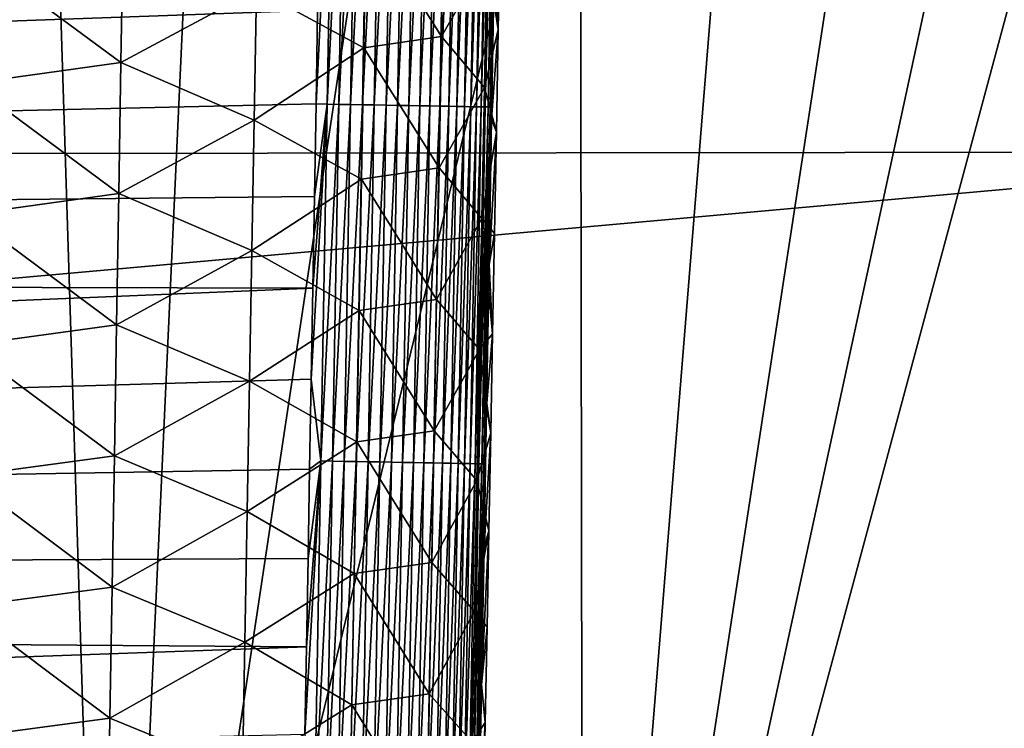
# Model space of a CAD drawing. Header units: metres. Extents: x -26 to 26, y -147 to 24.
# Tile 164 of 254: x 13.55 to 17.51, y -75.39 to -72.54. Entities that reach past the tile are written whole.
import ezdxf

# ---------------------------------------------------------------- set-up
doc = ezdxf.new("R2010")
doc.units = ezdxf.units.M
doc.layers.add('solid_12_411_052_XXX', color=7, linetype='CONTINUOUS')

msp = doc.modelspace()

# ---------------------------------------------------------------- linework, layer by layer
at = {"layer": 'solid_12_411_052_XXX'}
for points in [[(19.433222, -64.001778, 121.330444), (-19.434074, -63.966743, 121.330444), (-19.196821, -73.114609, 121.330444)], [(19.198034, -73.069984, 121.330444), (19.433222, -64.001778, 121.330444), (-19.196821, -73.114609, 121.330444)], [(11.97907, -78.852219, 102.246872), (13.007147, -71.071106, 102.37542), (13.667396, -71.071106, 102.584129)], [(11.97907, -78.852219, 102.246872), (13.667396, -71.071106, 102.584129), (13.912199, -78.851158, 102.841682)], [(13.912199, -78.851158, 102.841682), (13.667396, -71.071106, 102.584129), (14.270665, -71.071106, 102.782585)], [(13.912199, -78.851158, 102.841682), (14.270665, -71.071106, 102.782585), (15.083965, -71.071098, 103.064926)], [(13.912199, -78.851158, 102.841682), (15.083965, -71.071098, 103.064926), (15.805144, -71.071098, 103.334282)], [(13.912199, -78.851158, 102.841682), (15.805144, -71.071098, 103.334282), (15.816996, -78.849915, 103.520798)], [(15.816996, -78.849915, 103.520798), (15.805144, -71.071098, 103.334282), (16.446943, -71.071098, 103.593475)], [(15.816996, -78.849915, 103.520798), (16.446943, -71.071098, 103.593475), (17.011524, -71.071098, 103.838585)], [(15.816996, -78.849915, 103.520798), (17.011524, -71.071098, 103.838585), (17.499117, -71.071106, 104.066742)], [(15.816996, -78.849915, 103.520798), (17.499117, -71.071106, 104.066742), (17.910332, -71.071136, 104.274727)], [(15.816996, -78.849915, 103.520798), (17.910332, -71.071136, 104.274727), (17.760445, -76.031319, 104.304207)], [(14.740724, -72.875977, 161.647293), (14.785664, -72.877632, 161.645859), (14.810593, -71.440582, 161.645737)], [(14.747309, -72.498627, 161.647247), (14.740724, -72.875977, 161.647293), (14.810593, -71.440582, 161.645737)], [(14.810593, -71.440582, 161.645737), (14.785664, -72.877632, 161.645859), (14.857433, -71.441391, 161.64119)], [(14.785664, -72.877632, 161.645859), (14.83252, -72.878448, 161.641312), (14.857433, -71.441391, 161.64119)], [(14.857433, -71.441391, 161.64119), (14.83252, -72.878448, 161.641312), (14.904926, -71.442207, 161.633331)], [(14.83252, -72.878448, 161.641312), (14.88003, -72.87928, 161.633453), (14.904926, -71.442207, 161.633331)], [(14.904926, -71.442207, 161.633331), (14.88003, -72.87928, 161.633453), (14.952743, -71.443031, 161.622009)], [(14.88003, -72.87928, 161.633453), (14.927864, -72.880112, 161.622116), (14.952743, -71.443031, 161.622009)], [(14.952743, -71.443031, 161.622009), (14.927864, -72.880112, 161.622116), (15.000519, -71.443855, 161.607086)], [(14.927864, -72.880112, 161.622116), (14.975657, -72.880943, 161.607193), (15.000519, -71.443855, 161.607086)], [(15.000519, -71.443855, 161.607086), (14.975657, -72.880943, 161.607193), (15.047864, -71.444672, 161.588516)], [(14.975657, -72.880943, 161.607193), (15.02302, -72.881775, 161.588593), (15.047864, -71.444672, 161.588516)], [(15.047864, -71.444672, 161.588516), (15.02302, -72.881775, 161.588593), (15.09437, -71.44548, 161.566269)], [(15.02302, -72.881775, 161.588593), (15.069541, -72.882584, 161.56633), (15.09437, -71.44548, 161.566269)], [(15.09437, -71.44548, 161.566269), (15.069541, -72.882584, 161.56633), (15.139618, -71.446259, 161.54039)], [(15.069541, -72.882584, 161.56633), (15.114804, -72.883377, 161.540436), (15.139618, -71.446259, 161.54039)], [(15.139618, -71.446259, 161.54039), (15.114804, -72.883377, 161.540436), (15.183193, -71.447014, 161.511002)], [(15.114804, -72.883377, 161.540436), (15.158392, -72.88414, 161.511032), (15.183193, -71.447014, 161.511002)], [(15.183193, -71.447014, 161.511002), (15.158392, -72.88414, 161.511032), (15.224695, -71.447731, 161.478271)], [(15.158392, -72.88414, 161.511032), (15.199903, -72.884865, 161.478271), (15.224695, -71.447731, 161.478271)], [(15.224695, -71.447731, 161.478271), (15.199903, -72.884865, 161.478271), (15.263747, -71.44841, 161.442429)], [(15.199903, -72.884865, 161.478271), (15.238962, -72.885551, 161.442398), (15.263747, -71.44841, 161.442429)], [(15.263747, -71.44841, 161.442429), (15.238962, -72.885551, 161.442398), (15.300012, -71.449036, 161.403763)], [(15.238962, -72.885551, 161.442398), (15.275229, -72.886192, 161.403717), (15.300012, -71.449036, 161.403763)], [(15.300012, -71.449036, 161.403763), (15.275229, -72.886192, 161.403717), (15.333196, -71.449615, 161.362625)], [(15.275229, -72.886192, 161.403717), (15.308414, -72.886772, 161.362534), (15.333196, -71.449615, 161.362625)], [(15.333196, -71.449615, 161.362625), (15.308414, -72.886772, 161.362534), (15.363063, -71.450134, 161.319366)], [(15.308414, -72.886772, 161.362534), (15.338277, -72.887299, 161.319244), (15.363063, -71.450134, 161.319366)], [(15.363063, -71.450134, 161.319366), (15.338277, -72.887299, 161.319244), (15.389435, -71.450592, 161.274384)], [(15.338277, -72.887299, 161.319244), (15.36464, -72.887764, 161.274231), (15.389435, -71.450592, 161.274384)], [(15.389435, -71.450592, 161.274384), (15.36464, -72.887764, 161.274231), (15.412196, -71.450989, 161.228104)], [(15.36464, -72.887764, 161.274231), (15.387389, -72.888168, 161.227921), (15.412196, -71.450989, 161.228104)], [(15.412196, -71.450989, 161.228104), (15.387389, -72.888168, 161.227921), (15.431294, -71.451324, 161.180939)], [(15.387389, -72.888168, 161.227921), (15.406472, -72.888512, 161.18074), (15.431294, -71.451324, 161.180939)], [(15.431294, -71.451324, 161.180939), (15.406472, -72.888512, 161.18074), (15.446738, -71.451591, 161.133316)], [(15.406472, -72.888512, 161.18074), (15.421897, -72.888786, 161.133072), (15.446738, -71.451591, 161.133316)], [(15.446738, -71.451591, 161.133316), (15.421897, -72.888786, 161.133072), (15.458591, -71.451805, 161.085602)], [(15.421897, -72.888786, 161.133072), (15.433727, -72.889, 161.085327), (15.458591, -71.451805, 161.085602)], [(15.458591, -71.451805, 161.085602), (15.433727, -72.889, 161.085327), (15.466966, -71.451958, 161.038162)], [(15.433727, -72.889, 161.085327), (15.442078, -72.889153, 161.037872), (15.466966, -71.451958, 161.038162)], [(15.466966, -71.451958, 161.038162), (15.442078, -72.889153, 161.037872), (15.472019, -71.452049, 160.991348)], [(15.442078, -72.889153, 161.037872), (15.447104, -72.889252, 160.991043), (15.472019, -71.452049, 160.991348)], [(15.469043, -71.73587, 160.945419), (15.472019, -71.452049, 160.991348), (15.447104, -72.889252, 160.991043)], [(15.458531, -72.342216, 160.945282), (15.469043, -71.73587, 160.945419), (15.447104, -72.889252, 160.991043)], [(15.256115, -72.074944, 157.414764), (15.246329, -72.604668, 157.417145), (14.942986, -72.121574, 156.805359)], [(15.42871, -72.283783, 158.047592), (15.246329, -72.604668, 157.417145), (15.256115, -72.074944, 157.414764)], [(14.942986, -72.121574, 156.805359), (14.93342, -72.650726, 156.808395), (14.50058, -72.415916, 156.262375)], [(15.246329, -72.604668, 157.417145), (14.93342, -72.650726, 156.808395), (14.942986, -72.121574, 156.805359)], [(13.963132, -72.180908, 155.819305), (13.954455, -72.709206, 155.823456), (13.354818, -72.267914, 155.503113)], [(14.50058, -72.415916, 156.262375), (13.954455, -72.709206, 155.823456), (13.963132, -72.180908, 155.819305)], [(15.42871, -72.283783, 158.047592), (15.482566, -72.157562, 158.664383), (15.474855, -72.576271, 158.665253)], [(15.474855, -72.576271, 158.665253), (15.482566, -72.157562, 158.664383), (15.458531, -72.342216, 160.945282)], [(14.747309, -72.498627, 161.647247), (-14.752546, -72.195801, 161.647232), (-14.72894, -73.546303, 161.647354)], [(13.954455, -72.709206, 155.823456), (13.346745, -72.795082, 155.507614), (13.354818, -72.267914, 155.503113)], [(15.42871, -72.283783, 158.047592), (15.4189, -72.811111, 158.049301), (15.246329, -72.604668, 157.417145)], [(15.42871, -72.283783, 158.047592), (15.474855, -72.576271, 158.665253), (15.4189, -72.811111, 158.049301)], [(15.448141, -72.93837, 160.945145), (15.458531, -72.342216, 160.945282), (15.447104, -72.889252, 160.991043)], [(15.474855, -72.576271, 158.665253), (15.458531, -72.342216, 160.945282), (15.448141, -72.93837, 160.945145)], [(14.50058, -72.415916, 156.262375), (14.491428, -72.941612, 156.265991), (13.954455, -72.709206, 155.823456)], [(14.93342, -72.650726, 156.808395), (14.491428, -72.941612, 156.265991), (14.50058, -72.415916, 156.262375)], [(14.747309, -72.498627, 161.647247), (-14.72894, -73.546303, 161.647354), (14.740724, -72.875977, 161.647293)], [(15.4189, -72.811111, 158.049301), (15.474855, -72.576271, 158.665253), (15.467214, -72.98983, 158.666092)], [(15.467214, -72.98983, 158.666092), (15.474855, -72.576271, 158.665253), (15.448141, -72.93837, 160.945145)], [(15.246329, -72.604668, 157.417145), (15.236504, -73.134399, 157.41951), (14.93342, -72.650726, 156.808395)], [(15.4189, -72.811111, 158.049301), (15.236504, -73.134399, 157.41951), (15.246329, -72.604668, 157.417145)], [(14.93342, -72.650726, 156.808395), (14.92382, -73.179878, 156.811432), (14.491428, -72.941612, 156.265991)], [(15.236504, -73.134399, 157.41951), (14.92382, -73.179878, 156.811432), (14.93342, -72.650726, 156.808395)], [(13.954455, -72.709206, 155.823456), (13.945749, -73.237503, 155.827591), (13.346745, -72.795082, 155.507614)], [(14.491428, -72.941612, 156.265991), (13.945749, -73.237503, 155.827591), (13.954455, -72.709206, 155.823456)], [(13.945749, -73.237503, 155.827591), (13.338646, -73.32225, 155.512115), (13.346745, -72.795082, 155.507614)], [(15.4189, -72.811111, 158.049301), (15.409049, -73.33844, 158.050995), (15.236504, -73.134399, 157.41951)], [(15.4189, -72.811111, 158.049301), (15.467214, -72.98983, 158.666092), (15.409049, -73.33844, 158.050995)], [(14.740724, -72.875977, 161.647293), (-14.72894, -73.546303, 161.647354), (14.734182, -73.249474, 161.647324)], [(14.721232, -73.985435, 161.647385), (14.760406, -74.314682, 161.645996), (14.785664, -72.877632, 161.645859)], [(14.727686, -73.619247, 161.647354), (14.721232, -73.985435, 161.647385), (14.785664, -72.877632, 161.645859)], [(14.734182, -73.249474, 161.647324), (14.727686, -73.619247, 161.647354), (14.785664, -72.877632, 161.645859)], [(14.740724, -72.875977, 161.647293), (14.734182, -73.249474, 161.647324), (14.785664, -72.877632, 161.645859)], [(14.785664, -72.877632, 161.645859), (14.760406, -74.314682, 161.645996), (14.83252, -72.878448, 161.641312)], [(14.760406, -74.314682, 161.645996), (14.807279, -74.315506, 161.641449), (14.83252, -72.878448, 161.641312)], [(14.83252, -72.878448, 161.641312), (14.807279, -74.315506, 161.641449), (14.88003, -72.87928, 161.633453)], [(14.807279, -74.315506, 161.641449), (14.854805, -74.316345, 161.633575), (14.88003, -72.87928, 161.633453)], [(14.88003, -72.87928, 161.633453), (14.854805, -74.316345, 161.633575), (14.927864, -72.880112, 161.622116)], [(14.854805, -74.316345, 161.633575), (14.902657, -74.317184, 161.622238), (14.927864, -72.880112, 161.622116)], [(14.927864, -72.880112, 161.622116), (14.902657, -74.317184, 161.622238), (14.975657, -72.880943, 161.607193)], [(14.902657, -74.317184, 161.622238), (14.950467, -74.318031, 161.607285), (14.975657, -72.880943, 161.607193)], [(14.975657, -72.880943, 161.607193), (14.950467, -74.318031, 161.607285), (15.02302, -72.881775, 161.588593)], [(14.950467, -74.318031, 161.607285), (14.997846, -74.318871, 161.588684), (15.02302, -72.881775, 161.588593)], [(15.02302, -72.881775, 161.588593), (14.997846, -74.318871, 161.588684), (15.069541, -72.882584, 161.56633)], [(14.997846, -74.318871, 161.588684), (15.044383, -74.319695, 161.566406), (15.069541, -72.882584, 161.56633)], [(15.069541, -72.882584, 161.56633), (15.044383, -74.319695, 161.566406), (15.114804, -72.883377, 161.540436)], [(15.044383, -74.319695, 161.566406), (15.089661, -74.320496, 161.540482), (15.114804, -72.883377, 161.540436)], [(15.114804, -72.883377, 161.540436), (15.089661, -74.320496, 161.540482), (15.158392, -72.88414, 161.511032)], [(15.089661, -74.320496, 161.540482), (15.133261, -74.321266, 161.511047), (15.158392, -72.88414, 161.511032)], [(15.158392, -72.88414, 161.511032), (15.133261, -74.321266, 161.511047), (15.199903, -72.884865, 161.478271)], [(15.133261, -74.321266, 161.511047), (15.174782, -74.322006, 161.478271), (15.199903, -72.884865, 161.478271)], [(15.199903, -72.884865, 161.478271), (15.174782, -74.322006, 161.478271), (15.238962, -72.885551, 161.442398)], [(15.174782, -74.322006, 161.478271), (15.213847, -74.322701, 161.442368), (15.238962, -72.885551, 161.442398)], [(15.238962, -72.885551, 161.442398), (15.213847, -74.322701, 161.442368), (15.275229, -72.886192, 161.403717)], [(15.213847, -74.322701, 161.442368), (15.250118, -74.323341, 161.403656), (15.275229, -72.886192, 161.403717)], [(15.275229, -72.886192, 161.403717), (15.250118, -74.323341, 161.403656), (15.308414, -72.886772, 161.362534)], [(15.250118, -74.323341, 161.403656), (15.283301, -74.323936, 161.362442), (15.308414, -72.886772, 161.362534)], [(15.308414, -72.886772, 161.362534), (15.283301, -74.323936, 161.362442), (15.338277, -72.887299, 161.319244)], [(15.283301, -74.323936, 161.362442), (15.31316, -74.324471, 161.319122), (15.338277, -72.887299, 161.319244)], [(15.338277, -72.887299, 161.319244), (15.31316, -74.324471, 161.319122), (15.36464, -72.887764, 161.274231)], [(15.31316, -74.324471, 161.319122), (15.339516, -74.324944, 161.274078), (15.36464, -72.887764, 161.274231)], [(15.36464, -72.887764, 161.274231), (15.339516, -74.324944, 161.274078), (15.387389, -72.888168, 161.227921)], [(15.339516, -74.324944, 161.274078), (15.362253, -74.325348, 161.227753), (15.387389, -72.888168, 161.227921)], [(15.387389, -72.888168, 161.227921), (15.362253, -74.325348, 161.227753), (15.406472, -72.888512, 161.18074)], [(15.362253, -74.325348, 161.227753), (15.38132, -74.325699, 161.180527), (15.406472, -72.888512, 161.18074)], [(15.406472, -72.888512, 161.18074), (15.38132, -74.325699, 161.180527), (15.421897, -72.888786, 161.133072)], [(15.38132, -74.325699, 161.180527), (15.396726, -74.325974, 161.132843), (15.421897, -72.888786, 161.133072)], [(15.421897, -72.888786, 161.133072), (15.396726, -74.325974, 161.132843), (15.433727, -72.889, 161.085327)], [(15.396726, -74.325974, 161.132843), (15.408535, -74.326195, 161.085068), (15.433727, -72.889, 161.085327)], [(15.433727, -72.889, 161.085327), (15.408535, -74.326195, 161.085068), (15.442078, -72.889153, 161.037872)], [(15.408535, -74.326195, 161.085068), (15.416861, -74.326347, 161.037598), (15.442078, -72.889153, 161.037872)], [(15.442078, -72.889153, 161.037872), (15.416861, -74.326347, 161.037598), (15.447104, -72.889252, 160.991043)], [(15.416861, -74.326347, 161.037598), (15.421862, -74.326447, 160.990738), (15.447104, -72.889252, 160.991043)], [(15.448141, -72.93837, 160.945145), (15.447104, -72.889252, 160.991043), (15.421862, -74.326447, 160.990738)], [(14.491428, -72.941612, 156.265991), (14.482244, -73.467316, 156.269623), (13.945749, -73.237503, 155.827591)], [(14.92382, -73.179878, 156.811432), (14.482244, -73.467316, 156.269623), (14.491428, -72.941612, 156.265991)], [(15.437887, -73.523506, 160.945023), (15.448141, -72.93837, 160.945145), (15.421862, -74.326447, 160.990738)], [(15.467214, -72.98983, 158.666092), (15.448141, -72.93837, 160.945145), (15.437887, -73.523506, 160.945023)], [(15.409049, -73.33844, 158.050995), (15.467214, -72.98983, 158.666092), (15.459639, -73.398483, 158.666916)], [(15.459639, -73.398483, 158.666916), (15.467214, -72.98983, 158.666092), (15.437887, -73.523506, 160.945023)], [(19.198034, -73.069984, 121.330444), (-19.196821, -73.114609, 121.330444), (-19.105637, -76.506966, 121.330444)], [(19.103405, -76.590271, 121.330444), (19.198034, -73.069984, 121.330444), (-19.105637, -76.506966, 121.330444)], [(15.236504, -73.134399, 157.41951), (15.226641, -73.664124, 157.421875), (14.92382, -73.179878, 156.811432)], [(15.409049, -73.33844, 158.050995), (15.226641, -73.664124, 157.421875), (15.236504, -73.134399, 157.41951)], [(14.92382, -73.179878, 156.811432), (14.914184, -73.70903, 156.814468), (14.482244, -73.467316, 156.269623)], [(15.226641, -73.664124, 157.421875), (14.914184, -73.70903, 156.814468), (14.92382, -73.179878, 156.811432)], [(14.734182, -73.249474, 161.647324), (-14.72894, -73.546303, 161.647354), (14.727686, -73.619247, 161.647354)], [(13.945749, -73.237503, 155.827591), (13.937012, -73.765793, 155.831741), (13.338646, -73.32225, 155.512115)], [(14.482244, -73.467316, 156.269623), (13.937012, -73.765793, 155.831741), (13.945749, -73.237503, 155.827591)], [(13.937012, -73.765793, 155.831741), (13.330518, -73.849411, 155.516602), (13.338646, -73.32225, 155.512115)], [(15.409049, -73.33844, 158.050995), (15.399159, -73.865768, 158.052673), (15.226641, -73.664124, 157.421875)], [(15.409049, -73.33844, 158.050995), (15.452126, -73.802483, 158.667725), (15.399159, -73.865768, 158.052673)], [(15.409049, -73.33844, 158.050995), (15.459639, -73.398483, 158.666916), (15.452126, -73.802483, 158.667725)], [(15.452126, -73.802483, 158.667725), (15.459639, -73.398483, 158.666916), (15.437887, -73.523506, 160.945023)], [(14.482244, -73.467316, 156.269623), (14.473025, -73.993004, 156.273239), (13.937012, -73.765793, 155.831741)], [(14.914184, -73.70903, 156.814468), (14.473025, -73.993004, 156.273239), (14.482244, -73.467316, 156.269623)], [(15.427769, -74.097893, 160.944901), (15.437887, -73.523506, 160.945023), (15.421862, -74.326447, 160.990738)], [(15.452126, -73.802483, 158.667725), (15.437887, -73.523506, 160.945023), (15.427769, -74.097893, 160.944901)], [(14.727686, -73.619247, 161.647354), (-14.72894, -73.546303, 161.647354), (-14.705906, -74.849487, 161.647461)], [(14.727686, -73.619247, 161.647354), (-14.705906, -74.849487, 161.647461), (14.721232, -73.985435, 161.647385)], [(15.226641, -73.664124, 157.421875), (15.216739, -74.193848, 157.424225), (14.914184, -73.70903, 156.814468)], [(15.399159, -73.865768, 158.052673), (15.216739, -74.193848, 157.424225), (15.226641, -73.664124, 157.421875)], [(14.914184, -73.70903, 156.814468), (14.90451, -74.238182, 156.81749), (14.473025, -73.993004, 156.273239)], [(15.216739, -74.193848, 157.424225), (14.90451, -74.238182, 156.81749), (14.914184, -73.70903, 156.814468)], [(13.937012, -73.765793, 155.831741), (13.928243, -74.29409, 155.835892), (13.330518, -73.849411, 155.516602)], [(14.473025, -73.993004, 156.273239), (13.928243, -74.29409, 155.835892), (13.937012, -73.765793, 155.831741)], [(15.399159, -73.865768, 158.052673), (15.452126, -73.802483, 158.667725), (15.444678, -74.201668, 158.668533)], [(15.444678, -74.201668, 158.668533), (15.452126, -73.802483, 158.667725), (15.427769, -74.097893, 160.944901)], [(13.928243, -74.29409, 155.835892), (13.322362, -74.376579, 155.521103), (13.330518, -73.849411, 155.516602)], [(15.399159, -73.865768, 158.052673), (15.389231, -74.393089, 158.054337), (15.216739, -74.193848, 157.424225)], [(15.399159, -73.865768, 158.052673), (15.444678, -74.201668, 158.668533), (15.389231, -74.393089, 158.054337)], [(14.721232, -73.985435, 161.647385), (-14.705906, -74.849487, 161.647461), (14.714824, -74.34816, 161.647415)], [(14.473025, -73.993004, 156.273239), (14.463774, -74.5187, 156.276855), (13.928243, -74.29409, 155.835892)], [(14.90451, -74.238182, 156.81749), (14.463774, -74.5187, 156.276855), (14.473025, -73.993004, 156.273239)], [(14.721232, -73.985435, 161.647385), (14.714824, -74.34816, 161.647415), (14.760406, -74.314682, 161.645996)], [(15.417779, -74.662109, 160.944778), (15.427769, -74.097893, 160.944901), (15.421862, -74.326447, 160.990738)], [(15.444678, -74.201668, 158.668533), (15.427769, -74.097893, 160.944901), (15.417779, -74.662109, 160.944778)], [(15.216739, -74.193848, 157.424225), (15.2068, -74.723564, 157.426575), (14.90451, -74.238182, 156.81749)], [(15.389231, -74.393089, 158.054337), (15.2068, -74.723564, 157.426575), (15.216739, -74.193848, 157.424225)], [(15.389231, -74.393089, 158.054337), (15.444678, -74.201668, 158.668533), (15.437307, -74.595558, 158.669312)], [(15.437307, -74.595558, 158.669312), (15.444678, -74.201668, 158.668533), (15.417779, -74.662109, 160.944778)], [(14.90451, -74.238182, 156.81749), (14.894801, -74.767326, 156.820511), (14.463774, -74.5187, 156.276855)], [(15.2068, -74.723564, 157.426575), (14.894801, -74.767326, 156.820511), (14.90451, -74.238182, 156.81749)], [(13.928243, -74.29409, 155.835892), (13.919442, -74.82238, 155.840027), (13.322362, -74.376579, 155.521103)], [(14.463774, -74.5187, 156.276855), (13.919442, -74.82238, 155.840027), (13.928243, -74.29409, 155.835892)], [(14.695861, -75.414635, 161.647522), (14.734823, -75.751724, 161.646118), (14.760406, -74.314682, 161.645996)], [(14.702137, -75.062927, 161.647491), (14.695861, -75.414635, 161.647522), (14.760406, -74.314682, 161.645996)], [(14.708458, -74.707451, 161.647461), (14.702137, -75.062927, 161.647491), (14.760406, -74.314682, 161.645996)], [(14.714824, -74.34816, 161.647415), (14.708458, -74.707451, 161.647461), (14.760406, -74.314682, 161.645996)], [(14.760406, -74.314682, 161.645996), (14.734823, -75.751724, 161.646118), (14.807279, -74.315506, 161.641449)], [(14.734823, -75.751724, 161.646118), (14.781711, -75.752563, 161.641571), (14.807279, -74.315506, 161.641449)], [(14.807279, -74.315506, 161.641449), (14.781711, -75.752563, 161.641571), (14.854805, -74.316345, 161.633575)], [(14.781711, -75.752563, 161.641571), (14.829254, -75.75341, 161.633698), (14.854805, -74.316345, 161.633575)], [(14.854805, -74.316345, 161.633575), (14.829254, -75.75341, 161.633698), (14.902657, -74.317184, 161.622238)], [(14.829254, -75.75341, 161.633698), (14.877122, -75.754265, 161.622345), (14.902657, -74.317184, 161.622238)], [(14.902657, -74.317184, 161.622238), (14.877122, -75.754265, 161.622345), (14.950467, -74.318031, 161.607285)], [(14.877122, -75.754265, 161.622345), (14.92495, -75.755119, 161.607391), (14.950467, -74.318031, 161.607285)], [(14.950467, -74.318031, 161.607285), (14.92495, -75.755119, 161.607391), (14.997846, -74.318871, 161.588684)], [(14.92495, -75.755119, 161.607391), (14.972345, -75.755966, 161.588776), (14.997846, -74.318871, 161.588684)], [(14.997846, -74.318871, 161.588684), (14.972345, -75.755966, 161.588776), (15.044383, -74.319695, 161.566406)], [(14.972345, -75.755966, 161.588776), (15.018898, -75.756805, 161.566467), (15.044383, -74.319695, 161.566406)], [(15.044383, -74.319695, 161.566406), (15.018898, -75.756805, 161.566467), (15.089661, -74.320496, 161.540482)], [(15.018898, -75.756805, 161.566467), (15.064189, -75.757614, 161.540543), (15.089661, -74.320496, 161.540482)], [(15.089661, -74.320496, 161.540482), (15.064189, -75.757614, 161.540543), (15.133261, -74.321266, 161.511047)], [(15.064189, -75.757614, 161.540543), (15.107801, -75.7584, 161.511078), (15.133261, -74.321266, 161.511047)], [(15.133261, -74.321266, 161.511047), (15.107801, -75.7584, 161.511078), (15.174782, -74.322006, 161.478271)], [(15.107801, -75.7584, 161.511078), (15.149332, -75.75914, 161.478271), (15.174782, -74.322006, 161.478271)], [(15.174782, -74.322006, 161.478271), (15.149332, -75.75914, 161.478271), (15.213847, -74.322701, 161.442368)], [(15.149332, -75.75914, 161.478271), (15.188404, -75.75985, 161.442352), (15.213847, -74.322701, 161.442368)], [(15.213847, -74.322701, 161.442368), (15.188404, -75.75985, 161.442352), (15.250118, -74.323341, 161.403656)], [(15.188404, -75.75985, 161.442352), (15.224678, -75.760498, 161.403595), (15.250118, -74.323341, 161.403656)], [(15.250118, -74.323341, 161.403656), (15.224678, -75.760498, 161.403595), (15.283301, -74.323936, 161.362442)], [(15.224678, -75.760498, 161.403595), (15.257861, -75.761101, 161.362366), (15.283301, -74.323936, 161.362442)], [(15.283301, -74.323936, 161.362442), (15.257861, -75.761101, 161.362366), (15.31316, -74.324471, 161.319122)], [(15.257861, -75.761101, 161.362366), (15.287716, -75.761642, 161.319), (15.31316, -74.324471, 161.319122)], [(15.31316, -74.324471, 161.319122), (15.287716, -75.761642, 161.319), (15.339516, -74.324944, 161.274078)], [(15.287716, -75.761642, 161.319), (15.314063, -75.762115, 161.273941), (15.339516, -74.324944, 161.274078)], [(15.339516, -74.324944, 161.274078), (15.314063, -75.762115, 161.273941), (15.362253, -74.325348, 161.227753)], [(15.314063, -75.762115, 161.273941), (15.336789, -75.762535, 161.22757), (15.362253, -74.325348, 161.227753)], [(15.362253, -74.325348, 161.227753), (15.336789, -75.762535, 161.22757), (15.38132, -74.325699, 161.180527)], [(15.336789, -75.762535, 161.22757), (15.355841, -75.762886, 161.180328), (15.38132, -74.325699, 161.180527)], [(15.38132, -74.325699, 161.180527), (15.355841, -75.762886, 161.180328), (15.396726, -74.325974, 161.132843)], [(15.355841, -75.762886, 161.180328), (15.371228, -75.763168, 161.132614), (15.396726, -74.325974, 161.132843)], [(15.396726, -74.325974, 161.132843), (15.371228, -75.763168, 161.132614), (15.408535, -74.326195, 161.085068)], [(15.371228, -75.763168, 161.132614), (15.383016, -75.763382, 161.084824), (15.408535, -74.326195, 161.085068)], [(15.408535, -74.326195, 161.085068), (15.383016, -75.763382, 161.084824), (15.416861, -74.326347, 161.037598)], [(15.383016, -75.763382, 161.084824), (15.391317, -75.763542, 161.037323), (15.416861, -74.326347, 161.037598)], [(15.416861, -74.326347, 161.037598), (15.391317, -75.763542, 161.037323), (15.421862, -74.326447, 160.990738)], [(15.391317, -75.763542, 161.037323), (15.396292, -75.763641, 160.990448), (15.421862, -74.326447, 160.990738)], [(15.417779, -74.662109, 160.944778), (15.421862, -74.326447, 160.990738), (15.396292, -75.763641, 160.990448)], [(14.714824, -74.34816, 161.647415), (-14.705906, -74.849487, 161.647461), (14.708458, -74.707451, 161.647461)], [(13.919442, -74.82238, 155.840027), (13.314175, -74.90374, 155.525604), (13.322362, -74.376579, 155.521103)], [(15.389231, -74.393089, 158.054337), (15.379263, -74.92041, 158.056), (15.2068, -74.723564, 157.426575)], [(15.389231, -74.393089, 158.054337), (15.437307, -74.595558, 158.669312), (15.379263, -74.92041, 158.056)], [(14.463774, -74.5187, 156.276855), (14.454488, -75.044395, 156.280472), (13.919442, -74.82238, 155.840027)], [(14.894801, -74.767326, 156.820511), (14.454488, -75.044395, 156.280472), (14.463774, -74.5187, 156.276855)], [(15.379263, -74.92041, 158.056), (15.437307, -74.595558, 158.669312), (15.43001, -74.984367, 158.670074)], [(15.437307, -74.595558, 158.669312), (15.417779, -74.662109, 160.944778), (15.407909, -75.216782, 160.944656)], [(15.43001, -74.984367, 158.670074), (15.437307, -74.595558, 158.669312), (15.407909, -75.216782, 160.944656)], [(15.407909, -75.216782, 160.944656), (15.417779, -74.662109, 160.944778), (15.396292, -75.763641, 160.990448)], [(14.708458, -74.707451, 161.647461), (-14.705906, -74.849487, 161.647461), (14.702137, -75.062927, 161.647491)], [(15.2068, -74.723564, 157.426575), (15.196822, -75.253281, 157.428925), (14.894801, -74.767326, 156.820511)], [(15.379263, -74.92041, 158.056), (15.196822, -75.253281, 157.428925), (15.2068, -74.723564, 157.426575)], [(14.894801, -74.767326, 156.820511), (14.885056, -75.296471, 156.823532), (14.454488, -75.044395, 156.280472)], [(15.196822, -75.253281, 157.428925), (14.885056, -75.296471, 156.823532), (14.894801, -74.767326, 156.820511)], [(14.702137, -75.062927, 161.647491), (-14.705906, -74.849487, 161.647461), (-14.683448, -76.105133, 161.647583)], [(13.919442, -74.82238, 155.840027), (13.910608, -75.35067, 155.844162), (13.314175, -74.90374, 155.525604)], [(14.454488, -75.044395, 156.280472), (13.910608, -75.35067, 155.844162), (13.919442, -74.82238, 155.840027)], [(13.910608, -75.35067, 155.844162), (13.305958, -75.430901, 155.53009), (13.314175, -74.90374, 155.525604)], [(15.379263, -74.92041, 158.056), (15.369256, -75.447723, 158.057663), (15.196822, -75.253281, 157.428925)], [(15.379263, -74.92041, 158.056), (15.422783, -75.368279, 158.670822), (15.369256, -75.447723, 158.057663)], [(15.379263, -74.92041, 158.056), (15.43001, -74.984367, 158.670074), (15.422783, -75.368279, 158.670822)], [(15.422783, -75.368279, 158.670822), (15.43001, -74.984367, 158.670074), (15.407909, -75.216782, 160.944656)], [(14.454488, -75.044395, 156.280472), (14.445168, -75.570084, 156.284088), (13.910608, -75.35067, 155.844162)], [(14.885056, -75.296471, 156.823532), (14.445168, -75.570084, 156.284088), (14.454488, -75.044395, 156.280472)], [(14.702137, -75.062927, 161.647491), (-14.683448, -76.105133, 161.647583), (14.695861, -75.414635, 161.647522)], [(15.398162, -75.761925, 160.944534), (15.407909, -75.216782, 160.944656), (15.396292, -75.763641, 160.990448)], [(15.422783, -75.368279, 158.670822), (15.407909, -75.216782, 160.944656), (15.398162, -75.761925, 160.944534)], [(15.196822, -75.253281, 157.428925), (15.186808, -75.782997, 157.431259), (14.885056, -75.296471, 156.823532)], [(15.369256, -75.447723, 158.057663), (15.186808, -75.782997, 157.431259), (15.196822, -75.253281, 157.428925)], [(14.885056, -75.296471, 156.823532), (14.875277, -75.825615, 156.826553), (14.445168, -75.570084, 156.284088)], [(15.186808, -75.782997, 157.431259), (14.875277, -75.825615, 156.826553), (14.885056, -75.296471, 156.823532)], [(13.910608, -75.35067, 155.844162), (13.901742, -75.87896, 155.848312), (13.305958, -75.430901, 155.53009)], [(14.445168, -75.570084, 156.284088), (13.901742, -75.87896, 155.848312), (13.910608, -75.35067, 155.844162)], [(15.369256, -75.447723, 158.057663), (15.422783, -75.368279, 158.670822), (15.415623, -75.747513, 158.67157)], [(15.415623, -75.747513, 158.67157), (15.422783, -75.368279, 158.670822), (15.398162, -75.761925, 160.944534)]]:
    msp.add_3dface(points, dxfattribs=at)

doc.saveas('drawing.dxf')
